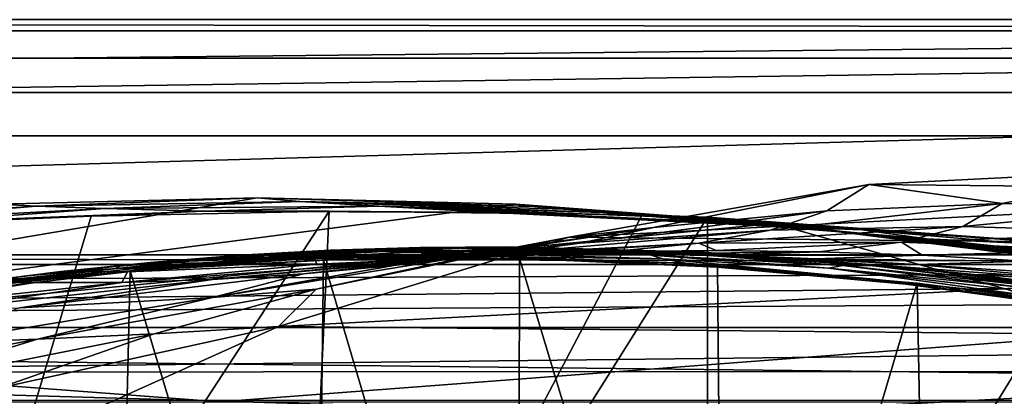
# Model space of a CAD drawing. Header units: metres. Extents: x -1004 to 0, y -808 to 0.
# Tile 88 of 122: x -529 to -394, y -52 to 0. Entities that reach past the tile are written whole.
import ezdxf

# ---------------------------------------------------------------- set-up
doc = ezdxf.new("R2010")
doc.units = ezdxf.units.M

msp = doc.modelspace()

# ---------------------------------------------------------------- linework, layer by layer
at = {"layer": 'top'}
for points in [[(-17.027203, -5.267202, 163.059998), (-987.0271, -5.267202, 163.059998), (-17.027203, -5.267202, 176.059509)], [(-987.0271, -5.267202, 163.059998), (-987.0271, -5.267202, 176.059265), (-17.027203, -5.267202, 176.059509)], [(-17.027203, -5.267202, 176.059509), (-987.0271, -5.267202, 176.059265), (-987.0271, -5.267202, 2050.060059)], [(-987.0271, -5.267202, 2063.060059), (-17.027203, -5.267202, 2063.060059), (-987.0271, -5.267202, 2050.060059)], [(-17.027203, -5.267202, 2063.060059), (-17.027203, -5.267202, 2050.060059), (-987.0271, -5.267202, 2050.060059)], [(-987.0271, -5.267202, 2050.060059), (-17.027203, -5.267202, 2050.060059), (-17.027203, -5.267202, 176.059509)], [(-953.0271, -32.2672, 2063.060059), (-17.027203, -5.267202, 2063.060059), (-987.0271, -5.267202, 2063.060059)], [(-987.0271, -5.267202, 163.059998), (-17.027203, -5.267202, 163.059998), (-953.0271, -32.2672, 163.059998)], [(-953.0271, -32.2672, 2063.060059), (-51.027081, -32.2672, 2063.060059), (-17.027203, -5.267202, 2063.060059)], [(-953.0271, -32.2672, 163.059998), (-17.027203, -5.267202, 163.059998), (-51.027081, -32.2672, 163.059998)], [(-412.977356, -22.644466, 665.810608), (-371.316925, -20.505526, 665.866638), (-394.683167, -25.237535, 752.310547)], [(-329.705994, -23.457561, 665.789368), (-371.316925, -20.505526, 665.866638), (-412.977356, -22.644466, 665.810608)], [(-371.316925, -20.505526, 665.866638), (-370.512573, -25.53261, 752.329712), (-394.683167, -25.237535, 752.310547)], [(-454.059784, -29.87845, 665.621094), (-412.977356, -22.644466, 665.810608), (-442.518097, -28.522995, 752.261841)], [(-454.059784, -29.87845, 665.621094), (-329.705994, -23.457561, 665.789368), (-412.977356, -22.644466, 665.810608)], [(-442.518097, -28.522995, 752.261841), (-412.977356, -22.644466, 665.810608), (-418.730743, -26.23218, 752.288025)], [(-412.977356, -22.644466, 665.810608), (-394.683167, -25.237535, 752.310547), (-418.730743, -26.23218, 752.288025)], [(-288.764374, -31.452314, 665.580017), (-329.705994, -23.457561, 665.789368), (-454.059784, -29.87845, 665.621094)], [(-637.780579, -48.406116, 1607.5177), (-461.376587, -25.341852, 1608.121216), (-496.827362, -24.46418, 1608.144409)], [(-496.827362, -24.46418, 1608.144409), (-532.278259, -25.346687, 1608.12146), (-637.780579, -48.406116, 1607.5177)], [(-426.014893, -28.004723, 1608.051392), (-461.376587, -25.341852, 1608.121216), (-637.780579, -48.406116, 1607.5177)], [(-532.278259, -25.346687, 1608.12146), (-527.130493, -25.6196, 1689.31604), (-563.215576, -28.005066, 1688.92627)], [(-527.130493, -25.6196, 1689.31604), (-555.273621, -27.957914, 1771.790405), (-563.215576, -28.005066, 1688.92627)], [(-517.739502, -25.928944, 1772.200317), (-555.273621, -27.957914, 1771.790405), (-527.130493, -25.6196, 1689.31604)], [(-532.278259, -25.346687, 1608.12146), (-496.827362, -24.46418, 1608.144409), (-527.130493, -25.6196, 1689.31604)], [(-496.827362, -24.46418, 1608.144409), (-490.974609, -24.950491, 1689.975464), (-527.130493, -25.6196, 1689.31604)], [(-490.974609, -24.950491, 1689.975464), (-517.739502, -25.928944, 1772.200317), (-527.130493, -25.6196, 1689.31604)], [(-480.15744, -25.603836, 1773.119629), (-517.739502, -25.928944, 1772.200317), (-490.974609, -24.950491, 1689.975464)], [(-517.739502, -25.928944, 1772.200317), (-480.15744, -25.603836, 1773.119629), (-504.183136, -26.308109, 1854.283813)], [(-480.15744, -25.603836, 1773.119629), (-464.465149, -26.461739, 1855.237183), (-504.183136, -26.308109, 1854.283813)], [(-490.974609, -24.950491, 1689.975464), (-496.827362, -24.46418, 1608.144409), (-458.821869, -25.653067, 1648.767578)], [(-496.827362, -24.46418, 1608.144409), (-461.376587, -25.341852, 1608.121216), (-458.821869, -25.653067, 1648.767578)], [(-449.426849, -26.477554, 1732.860718), (-480.15744, -25.603836, 1773.119629), (-490.974609, -24.950491, 1689.975464)], [(-458.821869, -25.653067, 1648.767578), (-454.830902, -26.033869, 1690.9104), (-490.974609, -24.950491, 1689.975464)], [(-454.830902, -26.033869, 1690.9104), (-449.426849, -26.477554, 1732.860718), (-490.974609, -24.950491, 1689.975464)], [(-442.615204, -27.044226, 1774.55957), (-480.15744, -25.603836, 1773.119629), (-449.426849, -26.477554, 1732.860718)], [(-464.465149, -26.461739, 1855.237183), (-480.15744, -25.603836, 1773.119629), (-434.40448, -27.758381, 1815.953613)], [(-480.15744, -25.603836, 1773.119629), (-442.615204, -27.044226, 1774.55957), (-434.40448, -27.758381, 1815.953613)], [(-458.821869, -25.653067, 1648.767578), (-461.376587, -25.341852, 1608.121216), (-426.014893, -28.004723, 1608.051392)], [(-418.730743, -26.23218, 752.288025), (-394.683167, -25.237535, 752.310547), (-426.500427, -28.886604, 841.083862)], [(-394.683167, -25.237535, 752.310547), (-400.107574, -28.410944, 841.244873), (-426.500427, -28.886604, 841.083862)], [(-394.683167, -25.237535, 752.310547), (-370.512573, -25.53261, 752.329712), (-400.107574, -28.410944, 841.244873)], [(-370.512573, -25.53261, 752.329712), (-373.556427, -29.223242, 841.408875), (-400.107574, -28.410944, 841.244873)], [(-543.882141, -27.867811, 1854.112061), (-555.273621, -27.957914, 1771.790405), (-517.739502, -25.928944, 1772.200317)], [(-491.15625, -116.577606, 1985.75293), (-546.876587, -118.072487, 1979.189331), (-486.961456, -26.276386, 1933.765869)], [(-486.961456, -26.276386, 1933.765869), (-546.876587, -118.072487, 1979.189331), (-519.606262, -26.977951, 1930.408691)], [(-546.876587, -118.072487, 1979.189331), (-530.486938, -27.4517, 1928.910156), (-519.606262, -26.977951, 1930.408691)], [(-504.183136, -26.308109, 1854.283813), (-543.882141, -27.867811, 1854.112061), (-517.739502, -25.928944, 1772.200317)], [(-504.183136, -26.308109, 1854.283813), (-519.606262, -26.977951, 1930.408691), (-543.882141, -27.867811, 1854.112061)], [(-519.606262, -26.977951, 1930.408691), (-530.486938, -27.4517, 1928.910156), (-543.882141, -27.867811, 1854.112061)], [(-486.961456, -26.276386, 1933.765869), (-519.606262, -26.977951, 1930.408691), (-504.183136, -26.308109, 1854.283813)], [(-464.465149, -26.461739, 1855.237183), (-486.961456, -26.276386, 1933.765869), (-504.183136, -26.308109, 1854.283813)], [(-444.056793, -26.800941, 1935.926758), (-491.15625, -116.577606, 1985.75293), (-486.961456, -26.276386, 1933.765869)], [(-491.15625, -116.577606, 1985.75293), (-444.056793, -26.800941, 1935.926758), (-435.077423, -27.128115, 1936.041748)], [(-444.056793, -26.800941, 1935.926758), (-486.961456, -26.276386, 1933.765869), (-464.465149, -26.461739, 1855.237183)], [(-413.885864, -28.846668, 1897.617188), (-444.056793, -26.800941, 1935.926758), (-464.465149, -26.461739, 1855.237183)], [(-434.40448, -27.758381, 1815.953613), (-424.819885, -28.418493, 1856.990479), (-464.465149, -26.461739, 1855.237183)], [(-424.819885, -28.418493, 1856.990479), (-413.885864, -28.846668, 1897.617188), (-464.465149, -26.461739, 1855.237183)], [(-458.821869, -25.653067, 1648.767578), (-426.014893, -28.004723, 1608.051392), (-423.20816, -28.372147, 1649.569214)], [(-454.830902, -26.033869, 1690.9104), (-458.821869, -25.653067, 1648.767578), (-423.20816, -28.372147, 1649.569214)], [(-449.426849, -26.477554, 1732.860718), (-454.830902, -26.033869, 1690.9104), (-418.795898, -28.863375, 1692.129028)], [(-418.795898, -28.863375, 1692.129028), (-454.830902, -26.033869, 1690.9104), (-423.20816, -28.372147, 1649.569214)], [(-442.518097, -28.522995, 752.261841), (-418.730743, -26.23218, 752.288025), (-452.556793, -30.663872, 840.931458)], [(-418.730743, -26.23218, 752.288025), (-426.500427, -28.886604, 841.083862), (-452.556793, -30.663872, 840.931458)], [(-423.890167, -28.424677, 1775.47937), (-442.615204, -27.044226, 1774.55957), (-449.426849, -26.477554, 1732.860718)], [(-423.890167, -28.424677, 1775.47937), (-449.426849, -26.477554, 1732.860718), (-412.795319, -29.463282, 1734.473145)], [(-412.795319, -29.463282, 1734.473145), (-449.426849, -26.477554, 1732.860718), (-418.795898, -28.863375, 1692.129028)], [(-435.077423, -27.128115, 1936.041748), (-444.056793, -26.800941, 1935.926758), (-413.885864, -28.846668, 1897.617188)], [(-354.224518, -48.323433, 1607.518677), (-426.014893, -28.004723, 1608.051392), (-637.780579, -48.406116, 1607.5177)], [(-435.077423, -117.079147, 1987.980957), (-491.15625, -116.577606, 1985.75293), (-435.077423, -27.128115, 1936.041748)], [(-434.40448, -27.758381, 1815.953613), (-442.615204, -27.044226, 1774.55957), (-423.890167, -28.424677, 1775.47937)], [(-382.221283, -31.021881, 1934.762817), (-435.077423, -27.128115, 1936.041748), (-413.885864, -28.846668, 1897.617188)], [(-382.221283, -31.021881, 1934.762817), (-435.077423, -117.079147, 1987.980957), (-435.077423, -27.128115, 1936.041748)], [(-424.819885, -28.418493, 1856.990479), (-434.40448, -27.758381, 1815.953613), (-415.204773, -29.27095, 1817.0177)], [(-415.204773, -29.27095, 1817.0177), (-434.40448, -27.758381, 1815.953613), (-423.890167, -28.424677, 1775.47937)], [(-426.014893, -28.004723, 1608.051392), (-390.828033, -32.411217, 1607.935791), (-423.20816, -28.372147, 1649.569214)], [(-390.828033, -32.411217, 1607.935791), (-426.014893, -28.004723, 1608.051392), (-354.224518, -48.323433, 1607.518677)], [(-452.556793, -30.663872, 840.931458), (-478.099182, -33.75246, 840.793579), (-442.518097, -28.522995, 752.261841)], [(-478.099182, -33.75246, 840.793579), (-465.909302, -32.11071, 752.232056), (-442.518097, -28.522995, 752.261841)], [(-465.909302, -32.11071, 752.232056), (-454.059784, -29.87845, 665.621094), (-442.518097, -28.522995, 752.261841)], [(-452.556793, -30.663872, 840.931458), (-426.500427, -28.886604, 841.083862), (-463.67572, -32.141033, 930.188354)], [(-463.67572, -32.141033, 930.188354), (-426.500427, -28.886604, 841.083862), (-436.270874, -30.70228, 930.506287)], [(-426.500427, -28.886604, 841.083862), (-400.107574, -28.410944, 841.244873), (-436.270874, -30.70228, 930.506287)], [(-436.270874, -30.70228, 930.506287), (-400.107574, -28.410944, 841.244873), (-408.49231, -30.561541, 930.846924)], [(-413.885864, -28.846668, 1897.617188), (-424.819885, -28.418493, 1856.990479), (-405.057709, -30.070532, 1858.174194)], [(-405.057709, -30.070532, 1858.174194), (-424.819885, -28.418493, 1856.990479), (-415.204773, -29.27095, 1817.0177)], [(-415.204773, -29.27095, 1817.0177), (-423.890167, -28.424677, 1775.47937), (-405.213074, -30.240788, 1776.535034)], [(-405.213074, -30.240788, 1776.535034), (-423.890167, -28.424677, 1775.47937), (-412.795319, -29.463282, 1734.473145)], [(-423.20816, -28.372147, 1649.569214), (-390.828033, -32.411217, 1607.935791), (-387.783325, -32.822395, 1650.543701)], [(-423.20816, -28.372147, 1649.569214), (-387.783325, -32.822395, 1650.543701), (-418.795898, -28.863375, 1692.129028)], [(-387.783325, -32.822395, 1650.543701), (-382.961853, -33.409046, 1693.639282), (-418.795898, -28.863375, 1692.129028)], [(-418.795898, -28.863375, 1692.129028), (-382.961853, -33.409046, 1693.639282), (-412.795319, -29.463282, 1734.473145)], [(-405.057709, -30.070532, 1858.174194), (-415.204773, -29.27095, 1817.0177), (-396.05838, -31.221979, 1818.252686)], [(-396.05838, -31.221979, 1818.252686), (-415.204773, -29.27095, 1817.0177), (-405.213074, -30.240788, 1776.535034)], [(-382.221283, -31.021881, 1934.762817), (-413.885864, -28.846668, 1897.617188), (-393.472778, -30.627153, 1898.89209)], [(-393.472778, -30.627153, 1898.89209), (-413.885864, -28.846668, 1897.617188), (-405.057709, -30.070532, 1858.174194)], [(-382.961853, -33.409046, 1693.639282), (-376.380219, -34.157349, 1736.502319), (-412.795319, -29.463282, 1734.473145)], [(-412.795319, -29.463282, 1734.473145), (-376.380219, -34.157349, 1736.502319), (-405.213074, -30.240788, 1776.535034)], [(-400.107574, -28.410944, 841.244873), (-373.556427, -29.223242, 841.408875), (-408.49231, -30.561541, 930.846924)], [(-408.49231, -30.561541, 930.846924), (-373.556427, -29.223242, 841.408875), (-380.540222, -31.701397, 931.197937)], [(-493.932129, -42.133965, 665.300049), (-454.059784, -29.87845, 665.621094), (-488.769836, -36.990349, 752.199585)], [(-493.932129, -42.133965, 665.300049), (-288.764374, -31.452314, 665.580017), (-454.059784, -29.87845, 665.621094)], [(-478.099182, -33.75246, 840.793579), (-452.556793, -30.663872, 840.931458), (-490.506622, -34.893551, 929.906067)], [(-490.506622, -34.893551, 929.906067), (-452.556793, -30.663872, 840.931458), (-463.67572, -32.141033, 930.188354)], [(-454.059784, -29.87845, 665.621094), (-465.909302, -32.11071, 752.232056), (-488.769836, -36.990349, 752.199585)], [(-463.67572, -32.141033, 930.188354), (-436.270874, -30.70228, 930.506287), (-475.754944, -33.095802, 1019.705444)], [(-436.270874, -30.70228, 930.506287), (-447.968262, -31.831636, 1020.128052), (-475.754944, -33.095802, 1019.705444)], [(-447.968262, -31.831636, 1020.128052), (-436.270874, -30.70228, 930.506287), (-433.926422, -31.68248, 1020.352356)], [(-436.270874, -30.70228, 930.506287), (-408.49231, -30.561541, 930.846924), (-433.926422, -31.68248, 1020.352356)], [(-378.607605, -119.60273, 1985.827881), (-435.077423, -117.079147, 1987.980957), (-382.221283, -31.021881, 1934.762817)], [(-433.926422, -31.68248, 1020.352356), (-408.49231, -30.561541, 930.846924), (-419.818665, -31.852314, 1020.582581)], [(-408.49231, -30.561541, 930.846924), (-405.66983, -32.338924, 1020.816528), (-419.818665, -31.852314, 1020.582581)], [(-408.49231, -30.561541, 930.846924), (-380.540222, -31.701397, 931.197937), (-405.66983, -32.338924, 1020.816528)], [(-376.380219, -34.157349, 1736.502319), (-368.046082, -35.143982, 1779.060425), (-405.213074, -30.240788, 1776.535034)], [(-405.213074, -30.240788, 1776.535034), (-368.046082, -35.143982, 1779.060425), (-396.05838, -31.221979, 1818.252686)], [(-393.472778, -30.627153, 1898.89209), (-405.057709, -30.070532, 1858.174194), (-385.354279, -32.165192, 1859.56665)], [(-385.354279, -32.165192, 1859.56665), (-405.057709, -30.070532, 1858.174194), (-396.05838, -31.221979, 1818.252686)], [(-948.0271, -33.606949, 2063.060059), (-56.027115, -33.606968, 2063.060059), (-953.0271, -32.2672, 2063.060059)], [(-56.027115, -33.606968, 2063.060059), (-51.027081, -32.2672, 2063.060059), (-953.0271, -32.2672, 2063.060059)], [(-51.027081, -32.2672, 163.059998), (-56.027115, -33.606968, 163.059998), (-953.0271, -32.2672, 163.059998)], [(-56.027115, -33.606968, 163.059998), (-948.0271, -33.606949, 163.059998), (-953.0271, -32.2672, 163.059998)], [(-504.072083, -32.914219, 1378.559082), (-516.280579, -33.892536, 1378.559082), (-499.171692, -32.342628, 1288.147217)], [(-499.171692, -32.342628, 1288.147217), (-516.280579, -33.892536, 1378.559082), (-511.48172, -33.319191, 1288.156372)], [(-511.48172, -33.319191, 1288.156372), (-489.073303, -32.553894, 1198.373901), (-499.171692, -32.342628, 1288.147217)], [(-491.843872, -32.222363, 1378.559082), (-504.072083, -32.914219, 1378.559082), (-490.049225, -31.827293, 1333.298462)], [(-490.049225, -31.827293, 1333.298462), (-504.072083, -32.914219, 1378.559082), (-499.171692, -32.342628, 1288.147217)], [(-490.861267, -32.518803, 1411.842407), (-504.072083, -32.914219, 1378.559082), (-491.843872, -32.222363, 1378.559082)], [(-490.506622, -34.893551, 929.906067), (-463.67572, -32.141033, 930.188354), (-502.979736, -35.6632, 1019.331848)], [(-463.67572, -32.141033, 930.188354), (-475.754944, -33.095802, 1019.705444), (-502.979736, -35.6632, 1019.331848)], [(-488.769836, -36.990349, 752.199585), (-465.909302, -32.11071, 752.232056), (-502.950989, -38.158169, 840.676941)], [(-465.909302, -32.11071, 752.232056), (-478.099182, -33.75246, 840.793579), (-502.950989, -38.158169, 840.676941)], [(-486.830933, -31.660748, 1288.13855), (-490.049225, -31.827293, 1333.298462), (-499.171692, -32.342628, 1288.147217)], [(-499.171692, -32.342628, 1288.147217), (-482.208466, -31.716259, 1243.155884), (-486.830933, -31.660748, 1288.13855)], [(-489.073303, -32.553894, 1198.373901), (-482.208466, -31.716259, 1243.155884), (-499.171692, -32.342628, 1288.147217)], [(-249.112656, -44.404568, 665.240845), (-288.764374, -31.452314, 665.580017), (-493.932129, -42.133965, 665.300049)], [(-479.602844, -31.817331, 1378.559082), (-491.843872, -32.222363, 1378.559082), (-477.800293, -31.417967, 1333.290039)], [(-477.800293, -31.417967, 1333.290039), (-491.843872, -32.222363, 1378.559082), (-490.049225, -31.827293, 1333.298462)], [(-491.843872, -32.222363, 1378.559082), (-479.602844, -31.817331, 1378.559082), (-490.861267, -32.518803, 1411.842407)], [(-479.602844, -31.817331, 1378.559082), (-466.029694, -32.098789, 1412.103882), (-490.861267, -32.518803, 1411.842407)], [(-490.861267, -32.518803, 1411.842407), (-466.029694, -32.098789, 1412.103882), (-488.693939, -32.756966, 1445.112183)], [(-474.468384, -31.273655, 1288.130005), (-490.049225, -31.827293, 1333.298462), (-486.830933, -31.660748, 1288.13855)], [(-490.049225, -31.827293, 1333.298462), (-474.468384, -31.273655, 1288.130005), (-477.800293, -31.417967, 1333.290039)], [(-489.073303, -32.553894, 1198.373901), (-476.204224, -31.985582, 1198.426392), (-482.208466, -31.716259, 1243.155884)], [(-461.497192, -32.33638, 1109.521606), (-476.204224, -31.985582, 1198.426392), (-489.073303, -32.553894, 1198.373901)], [(-488.671265, -33.574726, 1109.152954), (-461.497192, -32.33638, 1109.521606), (-489.073303, -32.553894, 1198.373901)], [(-466.029694, -32.098789, 1412.103882), (-463.370667, -32.498447, 1445.485229), (-488.693939, -32.756966, 1445.112183)], [(-475.754944, -33.095802, 1019.705444), (-447.968262, -31.831636, 1020.128052), (-488.671265, -33.574726, 1109.152954)], [(-447.968262, -31.831636, 1020.128052), (-461.497192, -32.33638, 1109.521606), (-488.671265, -33.574726, 1109.152954)], [(-469.624847, -31.377995, 1243.165283), (-474.468384, -31.273655, 1288.130005), (-486.830933, -31.660748, 1288.13855)], [(-482.208466, -31.716259, 1243.155884), (-469.624847, -31.377995, 1243.165283), (-486.830933, -31.660748, 1288.13855)], [(-482.208466, -31.716259, 1243.155884), (-463.291443, -31.722719, 1198.481323), (-469.624847, -31.377995, 1243.165283)], [(-476.204224, -31.985582, 1198.426392), (-463.291443, -31.722719, 1198.481323), (-482.208466, -31.716259, 1243.155884)], [(-467.355743, -31.699409, 1378.559082), (-479.602844, -31.817331, 1378.559082), (-465.542938, -31.299501, 1333.281738)], [(-465.542938, -31.299501, 1333.281738), (-479.602844, -31.817331, 1378.559082), (-477.800293, -31.417967, 1333.290039)], [(-479.602844, -31.817331, 1378.559082), (-467.355743, -31.699409, 1378.559082), (-466.029694, -32.098789, 1412.103882)], [(-474.468384, -31.273655, 1288.130005), (-462.092804, -31.18158, 1288.121826), (-477.800293, -31.417967, 1333.290039)], [(-477.800293, -31.417967, 1333.290039), (-462.092804, -31.18158, 1288.121826), (-465.542938, -31.299501, 1333.281738)], [(-447.788605, -32.191368, 1109.717896), (-463.291443, -31.722719, 1198.481323), (-476.204224, -31.985582, 1198.426392)], [(-461.497192, -32.33638, 1109.521606), (-447.788605, -32.191368, 1109.717896), (-476.204224, -31.985582, 1198.426392)], [(-462.092804, -31.18158, 1288.121826), (-474.468384, -31.273655, 1288.130005), (-457.021179, -31.339334, 1243.175537)], [(-457.021179, -31.339334, 1243.175537), (-474.468384, -31.273655, 1288.130005), (-469.624847, -31.377995, 1243.165283)], [(-450.348846, -31.764515, 1198.538208), (-457.021179, -31.339334, 1243.175537), (-469.624847, -31.377995, 1243.165283)], [(-463.291443, -31.722719, 1198.481323), (-450.348846, -31.764515, 1198.538208), (-469.624847, -31.377995, 1243.165283)], [(-441.032867, -31.936579, 1333.265259), (-467.355743, -31.699409, 1378.559082), (-465.542938, -31.299501, 1333.281738)], [(-441.032867, -31.936579, 1333.265259), (-442.870575, -32.325481, 1378.559204), (-467.355743, -31.699409, 1378.559082)], [(-467.355743, -31.699409, 1378.559082), (-442.870575, -32.325481, 1378.559204), (-466.029694, -32.098789, 1412.103882)], [(-466.029694, -32.098789, 1412.103882), (-442.870575, -32.325481, 1378.559204), (-441.21582, -32.841423, 1412.352661)], [(-463.370667, -32.498447, 1445.485229), (-466.029694, -32.098789, 1412.103882), (-441.21582, -32.841423, 1412.352661)], [(-462.092804, -31.18158, 1288.121826), (-437.337799, -31.883635, 1288.105591), (-465.542938, -31.299501, 1333.281738)], [(-465.542938, -31.299501, 1333.281738), (-437.337799, -31.883635, 1288.105591), (-441.032867, -31.936579, 1333.265259)], [(-463.291443, -31.722719, 1198.481323), (-447.788605, -32.191368, 1109.717896), (-434.02713, -32.359871, 1109.919434)], [(-450.348846, -31.764515, 1198.538208), (-463.291443, -31.722719, 1198.481323), (-434.02713, -32.359871, 1109.919434)], [(-437.337799, -31.883635, 1288.105591), (-462.092804, -31.18158, 1288.121826), (-431.797302, -32.160618, 1243.197021)], [(-462.092804, -31.18158, 1288.121826), (-457.021179, -31.339334, 1243.175537), (-431.797302, -32.160618, 1243.197021)], [(-447.968262, -31.831636, 1020.128052), (-433.926422, -31.68248, 1020.352356), (-461.497192, -32.33638, 1109.521606)], [(-433.926422, -31.68248, 1020.352356), (-447.788605, -32.191368, 1109.717896), (-461.497192, -32.33638, 1109.521606)], [(-437.390411, -32.110291, 1198.596436), (-457.021179, -31.339334, 1243.175537), (-450.348846, -31.764515, 1198.538208)], [(-457.021179, -31.339334, 1243.175537), (-437.390411, -32.110291, 1198.596436), (-431.797302, -32.160618, 1243.197021)], [(-420.233826, -32.840061, 1110.124512), (-437.390411, -32.110291, 1198.596436), (-450.348846, -31.764515, 1198.538208)], [(-434.02713, -32.359871, 1109.919434), (-420.233826, -32.840061, 1110.124512), (-450.348846, -31.764515, 1198.538208)], [(-433.926422, -31.68248, 1020.352356), (-419.818665, -31.852314, 1020.582581), (-447.788605, -32.191368, 1109.717896)], [(-447.788605, -32.191368, 1109.717896), (-419.818665, -31.852314, 1020.582581), (-434.02713, -32.359871, 1109.919434)], [(-416.578247, -33.740391, 1333.248657), (-442.870575, -32.325481, 1378.559204), (-441.032867, -31.936579, 1333.265259)], [(-418.442505, -34.100361, 1378.559326), (-442.870575, -32.325481, 1378.559204), (-416.578247, -33.740391, 1333.248657)], [(-442.870575, -32.325481, 1378.559204), (-418.442505, -34.100361, 1378.559326), (-441.21582, -32.841423, 1412.352661)], [(-437.337799, -31.883635, 1288.105591), (-412.636169, -33.768509, 1288.089233), (-441.032867, -31.936579, 1333.265259)], [(-412.636169, -33.768509, 1288.089233), (-416.578247, -33.740391, 1333.248657), (-441.032867, -31.936579, 1333.265259)], [(-406.429779, -33.630108, 1110.331299), (-437.390411, -32.110291, 1198.596436), (-420.233826, -32.840061, 1110.124512)], [(-437.390411, -32.110291, 1198.596436), (-424.430023, -32.759392, 1198.655151), (-431.797302, -32.160618, 1243.197021)], [(-424.430023, -32.759392, 1198.655151), (-437.390411, -32.110291, 1198.596436), (-406.429779, -33.630108, 1110.331299)], [(-437.337799, -31.883635, 1288.105591), (-431.797302, -32.160618, 1243.197021), (-406.624237, -34.179089, 1243.218262)], [(-406.624237, -34.179089, 1243.218262), (-412.636169, -33.768509, 1288.089233), (-437.337799, -31.883635, 1288.105591)], [(-419.818665, -31.852314, 1020.582581), (-405.66983, -32.338924, 1020.816528), (-434.02713, -32.359871, 1109.919434)], [(-405.66983, -32.338924, 1020.816528), (-420.233826, -32.840061, 1110.124512), (-434.02713, -32.359871, 1109.919434)], [(-431.797302, -32.160618, 1243.197021), (-424.430023, -32.759392, 1198.655151), (-398.559143, -34.964233, 1198.771606)], [(-431.797302, -32.160618, 1243.197021), (-398.559143, -34.964233, 1198.771606), (-406.624237, -34.179089, 1243.218262)], [(-405.66983, -32.338924, 1020.816528), (-391.5047, -33.140011, 1021.052246), (-420.233826, -32.840061, 1110.124512)], [(-380.540222, -31.701397, 931.197937), (-391.5047, -33.140011, 1021.052246), (-405.66983, -32.338924, 1020.816528)], [(-368.046082, -35.143982, 1779.060425), (-357.969116, -36.395466, 1821.244263), (-396.05838, -31.221979, 1818.252686)], [(-396.05838, -31.221979, 1818.252686), (-357.969116, -36.395466, 1821.244263), (-385.354279, -32.165192, 1859.56665)], [(-948.0271, -33.606949, 2063.060059), (-944.366821, -37.2672, 2063.060059), (-56.027115, -33.606968, 2063.060059)], [(-56.027115, -33.606968, 163.059998), (-944.366821, -37.2672, 163.059998), (-948.0271, -33.606949, 163.059998)], [(-944.366821, -37.2672, 2063.060059), (-943.0271, -42.2672, 2063.060059), (-56.027115, -33.606968, 2063.060059)], [(-943.0271, -42.2672, 163.059998), (-944.366821, -37.2672, 163.059998), (-56.027115, -33.606968, 163.059998)], [(-56.027115, -33.606968, 2063.060059), (-943.0271, -42.2672, 2063.060059), (-59.687374, -37.267273, 2063.060059)], [(-59.687374, -37.267273, 163.059998), (-943.0271, -42.2672, 163.059998), (-56.027115, -33.606968, 163.059998)], [(-516.280579, -33.892536, 1378.559082), (-528.462708, -35.156849, 1378.559204), (-511.48172, -33.319191, 1288.156372)], [(-511.48172, -33.319191, 1288.156372), (-528.462708, -35.156849, 1378.559204), (-523.752075, -34.590488, 1288.165894)], [(-501.884583, -33.428646, 1198.324951), (-511.48172, -33.319191, 1288.156372), (-523.752075, -34.590488, 1288.165894)], [(-514.623962, -34.611061, 1198.279907), (-501.884583, -33.428646, 1198.324951), (-523.752075, -34.590488, 1288.165894)], [(-515.652893, -34.100929, 1411.569092), (-516.280579, -33.892536, 1378.559082), (-504.072083, -32.914219, 1378.559082)], [(-513.984802, -34.212276, 1444.725952), (-515.652893, -34.100929, 1411.569092), (-490.861267, -32.518803, 1411.842407)], [(-515.652893, -34.100929, 1411.569092), (-504.072083, -32.914219, 1378.559082), (-490.861267, -32.518803, 1411.842407)], [(-502.979736, -35.6632, 1019.331848), (-475.754944, -33.095802, 1019.705444), (-515.379639, -36.092216, 1108.828735)], [(-475.754944, -33.095802, 1019.705444), (-488.671265, -33.574726, 1109.152954), (-515.379639, -36.092216, 1108.828735)], [(-515.379639, -36.092216, 1108.828735), (-488.671265, -33.574726, 1109.152954), (-514.623962, -34.611061, 1198.279907)], [(-488.671265, -33.574726, 1109.152954), (-501.884583, -33.428646, 1198.324951), (-514.623962, -34.611061, 1198.279907)], [(-488.860596, -119.150009, 1554.229248), (-514.229553, -34.492359, 1504.564087), (-487.748688, -33.011375, 1504.508423)], [(-487.748688, -33.011375, 1504.508423), (-514.229553, -34.492359, 1504.564087), (-511.440704, -34.239925, 1478.915283)], [(-488.693939, -32.756966, 1445.112183), (-513.984802, -34.212276, 1444.725952), (-490.861267, -32.518803, 1411.842407)], [(-511.440704, -34.239925, 1478.915283), (-513.984802, -34.212276, 1444.725952), (-488.693939, -32.756966, 1445.112183)], [(-511.48172, -33.319191, 1288.156372), (-501.884583, -33.428646, 1198.324951), (-489.073303, -32.553894, 1198.373901)], [(-485.549408, -32.932655, 1479.088257), (-511.440704, -34.239925, 1478.915283), (-488.693939, -32.756966, 1445.112183)], [(-487.748688, -33.011375, 1504.508423), (-511.440704, -34.239925, 1478.915283), (-485.549408, -32.932655, 1479.088257)], [(-501.884583, -33.428646, 1198.324951), (-488.671265, -33.574726, 1109.152954), (-489.073303, -32.553894, 1198.373901)], [(-461.053162, -123.35659, 1556.978271), (-488.860596, -119.150009, 1554.229248), (-487.748688, -33.011375, 1504.508423)], [(-488.693939, -32.756966, 1445.112183), (-463.370667, -32.498447, 1445.485229), (-485.549408, -32.932655, 1479.088257)], [(-461.053162, -123.35659, 1556.978271), (-487.748688, -33.011375, 1504.508423), (-460.891296, -32.789768, 1504.69104)], [(-460.891296, -32.789768, 1504.69104), (-487.748688, -33.011375, 1504.508423), (-485.549408, -32.932655, 1479.088257)], [(-463.370667, -32.498447, 1445.485229), (-459.626709, -32.851536, 1479.245972), (-485.549408, -32.932655, 1479.088257)], [(-485.549408, -32.932655, 1479.088257), (-459.626709, -32.851536, 1479.245972), (-460.891296, -32.789768, 1504.69104)], [(-459.626709, -32.851536, 1479.245972), (-463.370667, -32.498447, 1445.485229), (-438.072815, -33.438095, 1445.844482)], [(-463.370667, -32.498447, 1445.485229), (-441.21582, -32.841423, 1412.352661), (-438.072815, -33.438095, 1445.844482)], [(-432.893646, -125.545509, 1558.042358), (-461.053162, -123.35659, 1556.978271), (-460.891296, -32.789768, 1504.69104)], [(-432.893646, -125.545509, 1558.042358), (-460.891296, -32.789768, 1504.69104), (-433.713348, -33.851051, 1505.112305)], [(-459.626709, -32.851536, 1479.245972), (-433.713348, -33.851051, 1505.112305), (-460.891296, -32.789768, 1504.69104)], [(-433.726196, -33.989788, 1479.388062), (-433.713348, -33.851051, 1505.112305), (-459.626709, -32.851536, 1479.245972)], [(-459.626709, -32.851536, 1479.245972), (-438.072815, -33.438095, 1445.844482), (-433.726196, -33.989788, 1479.388062)], [(-441.21582, -32.841423, 1412.352661), (-418.442505, -34.100361, 1378.559326), (-391.873138, -37.797089, 1412.809814)], [(-438.072815, -33.438095, 1445.844482), (-441.21582, -32.841423, 1412.352661), (-412.85614, -35.569035, 1446.188843)], [(-441.21582, -32.841423, 1412.352661), (-391.873138, -37.797089, 1412.809814), (-412.85614, -35.569035, 1446.188843)], [(-438.072815, -33.438095, 1445.844482), (-412.85614, -35.569035, 1446.188843), (-433.726196, -33.989788, 1479.388062)], [(-424.430023, -32.759392, 1198.655151), (-378.873779, -36.131615, 1110.74231), (-398.559143, -34.964233, 1198.771606)], [(-424.430023, -32.759392, 1198.655151), (-406.429779, -33.630108, 1110.331299), (-378.873779, -36.131615, 1110.74231)], [(-391.5047, -33.140011, 1021.052246), (-406.429779, -33.630108, 1110.331299), (-420.233826, -32.840061, 1110.124512)], [(-418.442505, -34.100361, 1378.559326), (-416.578247, -33.740391, 1333.248657), (-392.238312, -36.709766, 1333.232178)], [(-388.058502, -36.834438, 1288.072266), (-416.578247, -33.740391, 1333.248657), (-412.636169, -33.768509, 1288.089233)], [(-392.238312, -36.709766, 1333.232178), (-416.578247, -33.740391, 1333.248657), (-388.058502, -36.834438, 1288.072266)], [(-370.42276, -36.034878, 1066.271484), (-406.429779, -33.630108, 1110.331299), (-391.5047, -33.140011, 1021.052246)], [(-406.429779, -33.630108, 1110.331299), (-370.42276, -36.034878, 1066.271484), (-378.873779, -36.131615, 1110.74231)], [(-540.611633, -36.706623, 1378.559326), (-515.652893, -34.100929, 1411.569092), (-539.185425, -36.863003, 1444.327515)], [(-540.611633, -36.706623, 1378.559326), (-528.462708, -35.156849, 1378.559204), (-515.652893, -34.100929, 1411.569092)], [(-528.462708, -35.156849, 1378.559204), (-540.611633, -36.706623, 1378.559326), (-523.752075, -34.590488, 1288.165894)], [(-523.752075, -34.590488, 1288.165894), (-540.611633, -36.706623, 1378.559326), (-535.973816, -36.156696, 1288.176025)], [(-516.103577, -113.043777, 1549.877075), (-540.365723, -37.208141, 1504.852417), (-514.229553, -34.492359, 1504.564087)], [(-514.229553, -34.492359, 1504.564087), (-540.365723, -37.208141, 1504.852417), (-537.246948, -36.780132, 1478.727295)], [(-539.185425, -36.863003, 1444.327515), (-515.652893, -34.100929, 1411.569092), (-513.984802, -34.212276, 1444.725952)], [(-537.246948, -36.780132, 1478.727295), (-539.185425, -36.863003, 1444.327515), (-513.984802, -34.212276, 1444.725952)], [(-511.440704, -34.239925, 1478.915283), (-537.246948, -36.780132, 1478.727295), (-513.984802, -34.212276, 1444.725952)], [(-514.229553, -34.492359, 1504.564087), (-537.246948, -36.780132, 1478.727295), (-511.440704, -34.239925, 1478.915283)], [(-514.623962, -34.611061, 1198.279907), (-523.752075, -34.590488, 1288.165894), (-535.973816, -36.156696, 1288.176025)], [(-535.973816, -36.156696, 1288.176025), (-527.277161, -36.102562, 1198.239868), (-514.623962, -34.611061, 1198.279907)], [(-502.950989, -38.158169, 840.676941), (-490.506622, -34.893551, 929.906067), (-529.442749, -39.552879, 1019.02478)], [(-490.506622, -34.893551, 929.906067), (-502.979736, -35.6632, 1019.331848), (-529.442749, -39.552879, 1019.02478)], [(-528.462708, -35.156849, 1378.559204), (-516.280579, -33.892536, 1378.559082), (-515.652893, -34.100929, 1411.569092)], [(-527.277161, -36.102562, 1198.239868), (-515.379639, -36.092216, 1108.828735), (-514.623962, -34.611061, 1198.279907)], [(-488.860596, -119.150009, 1554.229248), (-516.103577, -113.043777, 1549.877075), (-514.229553, -34.492359, 1504.564087)], [(-502.950989, -38.158169, 840.676941), (-478.099182, -33.75246, 840.793579), (-490.506622, -34.893551, 929.906067)], [(-406.34964, -36.177105, 1505.778442), (-433.713348, -33.851051, 1505.112305), (-433.726196, -33.989788, 1479.388062)], [(-407.898834, -36.329559, 1479.51416), (-406.34964, -36.177105, 1505.778442), (-433.726196, -33.989788, 1479.388062)], [(-433.726196, -33.989788, 1479.388062), (-412.85614, -35.569035, 1446.188843), (-407.898834, -36.329559, 1479.51416)], [(-406.34964, -36.177105, 1505.778442), (-432.893646, -125.545509, 1558.042358), (-433.713348, -33.851051, 1505.112305)], [(-394.124969, -37.021187, 1378.55957), (-418.442505, -34.100361, 1378.559326), (-392.238312, -36.709766, 1333.232178)], [(-418.442505, -34.100361, 1378.559326), (-394.124969, -37.021187, 1378.55957), (-391.873138, -37.797089, 1412.809814)], [(-381.590179, -37.390095, 1243.237305), (-388.058502, -36.834438, 1288.072266), (-412.636169, -33.768509, 1288.089233)], [(-381.590179, -37.390095, 1243.237305), (-412.636169, -33.768509, 1288.089233), (-406.624237, -34.179089, 1243.218262)], [(-406.624237, -34.179089, 1243.218262), (-398.559143, -34.964233, 1198.771606), (-372.84848, -38.369205, 1198.882446)], [(-372.84848, -38.369205, 1198.882446), (-381.590179, -37.390095, 1243.237305), (-406.624237, -34.179089, 1243.218262)], [(-398.559143, -34.964233, 1198.771606), (-378.873779, -36.131615, 1110.74231), (-361.982697, -39.645329, 1155.11145)], [(-398.559143, -34.964233, 1198.771606), (-361.982697, -39.645329, 1155.11145), (-372.84848, -38.369205, 1198.882446)], [(-535.973816, -36.156696, 1288.176025), (-560.235046, -40.174881, 1288.19873), (-527.277161, -36.102562, 1198.239868)], [(-560.235046, -40.174881, 1288.19873), (-552.267761, -40.0191, 1198.177124), (-527.277161, -36.102562, 1198.239868)], [(-515.379639, -36.092216, 1108.828735), (-552.267761, -40.0191, 1198.177124), (-541.451172, -39.908524, 1108.564941)], [(-527.277161, -36.102562, 1198.239868), (-552.267761, -40.0191, 1198.177124), (-515.379639, -36.092216, 1108.828735)], [(-502.979736, -35.6632, 1019.331848), (-515.379639, -36.092216, 1108.828735), (-541.451172, -39.908524, 1108.564941)], [(-529.442749, -39.552879, 1019.02478), (-502.979736, -35.6632, 1019.331848), (-541.451172, -39.908524, 1108.564941)], [(-404.640778, -125.626282, 1557.39563), (-432.893646, -125.545509, 1558.042358), (-406.34964, -36.177105, 1505.778442)], [(-412.85614, -35.569035, 1446.188843), (-391.873138, -37.797089, 1412.809814), (-387.768524, -38.852951, 1446.5177)], [(-412.85614, -35.569035, 1446.188843), (-387.768524, -38.852951, 1446.5177), (-407.898834, -36.329559, 1479.51416)], [(-378.974548, -39.71484, 1506.693237), (-406.34964, -36.177105, 1505.778442), (-407.898834, -36.329559, 1479.51416)], [(-382.185272, -39.810799, 1479.623901), (-378.974548, -39.71484, 1506.693237), (-407.898834, -36.329559, 1479.51416)], [(-407.898834, -36.329559, 1479.51416), (-387.768524, -38.852951, 1446.5177), (-382.185272, -39.810799, 1479.623901)], [(-378.974548, -39.71484, 1506.693237), (-404.640778, -125.626282, 1557.39563), (-406.34964, -36.177105, 1505.778442)], [(-943.0271, -42.2672, 2063.060059), (-61.027081, -42.267323, 2063.060059), (-59.687374, -37.267273, 2063.060059)], [(-59.687374, -37.267273, 163.059998), (-61.027081, -42.267323, 163.059998), (-943.0271, -42.2672, 163.059998)], [(-516.103577, -113.043777, 1549.877075), (-542.590515, -105.167236, 1544.025391), (-540.365723, -37.208141, 1504.852417)], [(-510.966644, -43.151928, 752.164856), (-488.769836, -36.990349, 752.199585), (-526.936462, -43.882565, 840.587891)], [(-488.769836, -36.990349, 752.199585), (-502.950989, -38.158169, 840.676941), (-526.936462, -43.882565, 840.587891)], [(-493.932129, -42.133965, 665.300049), (-488.769836, -36.990349, 752.199585), (-510.966644, -43.151928, 752.164856)], [(-526.936462, -43.882565, 840.587891), (-502.950989, -38.158169, 840.676941), (-541.646301, -44.393211, 929.501648)], [(-502.950989, -38.158169, 840.676941), (-529.442749, -39.552879, 1019.02478), (-541.646301, -44.393211, 929.501648)], [(-376.558838, -123.533806, 1555.031372), (-404.640778, -125.626282, 1557.39563), (-378.974548, -39.71484, 1506.693237)], [(-943.0271, -42.2672, 2063.060059), (-943.0271, -52.26717, 2063.060059), (-61.027081, -42.267323, 2063.060059)], [(-61.027081, -42.267323, 163.059998), (-61.026958, -52.26717, 163.059998), (-943.0271, -42.2672, 163.059998)], [(-943.0271, -42.2672, 163.059998), (-61.026958, -52.26717, 163.059998), (-943.0271, -52.26717, 163.059998)], [(-943.0271, -52.26717, 2063.060059), (-61.026958, -52.26717, 2063.060059), (-61.027081, -42.267323, 2063.060059)], [(-549.880676, -50.922192, 840.530823), (-510.966644, -43.151928, 752.164856), (-526.936462, -43.882565, 840.587891)], [(-549.880676, -50.922192, 840.530823), (-532.367065, -50.582142, 752.126038), (-510.966644, -43.151928, 752.164856)], [(-531.962463, -59.26767, 664.851257), (-493.932129, -42.133965, 665.300049), (-532.367065, -50.582142, 752.126038)], [(-532.367065, -50.582142, 752.126038), (-493.932129, -42.133965, 665.300049), (-510.966644, -43.151928, 752.164856)], [(-531.962463, -59.26767, 664.851257), (-249.112656, -44.404568, 665.240845), (-493.932129, -42.133965, 665.300049)], [(-565.556519, -51.155064, 929.404419), (-526.936462, -43.882565, 840.587891), (-541.646301, -44.393211, 929.501648)], [(-565.556519, -51.155064, 929.404419), (-549.880676, -50.922192, 840.530823), (-526.936462, -43.882565, 840.587891)], [(-249.112656, -44.404568, 665.240845), (-531.962463, -59.26767, 664.851257), (-202.874207, -76.227615, 664.407471)], [(-637.81189, -58.361294, 1607.256836), (-349.237091, -56.875664, 1607.294556), (-637.780579, -48.406116, 1607.5177)], [(-637.780579, -48.406116, 1607.5177), (-349.237091, -56.875664, 1607.294556), (-354.224518, -48.323433, 1607.518677)]]:
    msp.add_3dface(points, dxfattribs=at)
at = {"layer": 'top0123411'}
for points in [[(-1002.510071, -1.527202, 175), (-1.527202, -1.527202, 175), (-1004.037292, 0)], [(-1.527202, -1.527202, 175), (0, 0), (-1004.037292, 0)], [(0, 0), (-994.037292, -10), (-1004.037292, 0)], [(-10, -10), (-994.037292, -10), (0, 0)], [(-1002.510071, -1.527202, 175), (-982.615723, -15.961353, 175), (-1.527202, -1.527202, 175)], [(-982.615723, -15.961353, 175), (-21.421595, -15.961353, 175), (-1.527202, -1.527202, 175)], [(-994.037292, -10, 90), (-994.037292, -10), (-10, -10, 90)], [(-994.037292, -10), (-10, -10), (-10, -10, 90)], [(-994.037292, -10, 90), (-526.238708, -632.856445, 90), (-533.424561, -638.481384, 90)], [(-10, -10, 90), (-502.018646, -625.846375, 90), (-994.037292, -10, 90)], [(-502.018646, -625.846375, 90), (-510.034576, -626.560547, 90), (-994.037292, -10, 90)], [(-994.037292, -10, 90), (-510.034576, -626.560547, 90), (-518.256042, -628.853394, 90)], [(-518.256042, -628.853394, 90), (-526.238708, -632.856445, 90), (-994.037292, -10, 90)], [(-494.003571, -626.560364, 90), (-502.018646, -625.846375, 90), (-10, -10, 90)], [(-485.779327, -628.854126, 90), (-494.003571, -626.560364, 90), (-10, -10, 90)], [(-477.800262, -632.855408, 90), (-485.779327, -628.854126, 90), (-10, -10, 90)], [(-10, -10, 90), (-470.61264, -638.481506, 90), (-477.800262, -632.855408, 90)], [(-217.024689, -763.271118, 90), (-470.61264, -638.481506, 90), (-10, -10, 90)], [(-610.580078, -52.505119, 163.059708), (-502.018616, -52.467403, 163.059708), (-982.615723, -15.961353, 163.059708)], [(-982.615723, -15.961353, 163.059708), (-502.018616, -52.467403, 163.059708), (-21.421595, -15.961353, 163.059708)], [(-982.615723, -15.961353, 163.059708), (-21.421595, -15.961353, 163.059708), (-982.615723, -15.961353, 175)], [(-21.421595, -15.961353, 163.059708), (-21.421595, -15.961353, 175), (-982.615723, -15.961353, 175)], [(-502.018616, -52.467403, 163.059708), (-393.460449, -52.505119, 163.059708), (-21.421595, -15.961353, 163.059708)]]:
    msp.add_3dface(points, dxfattribs=at)

doc.saveas('drawing.dxf')
